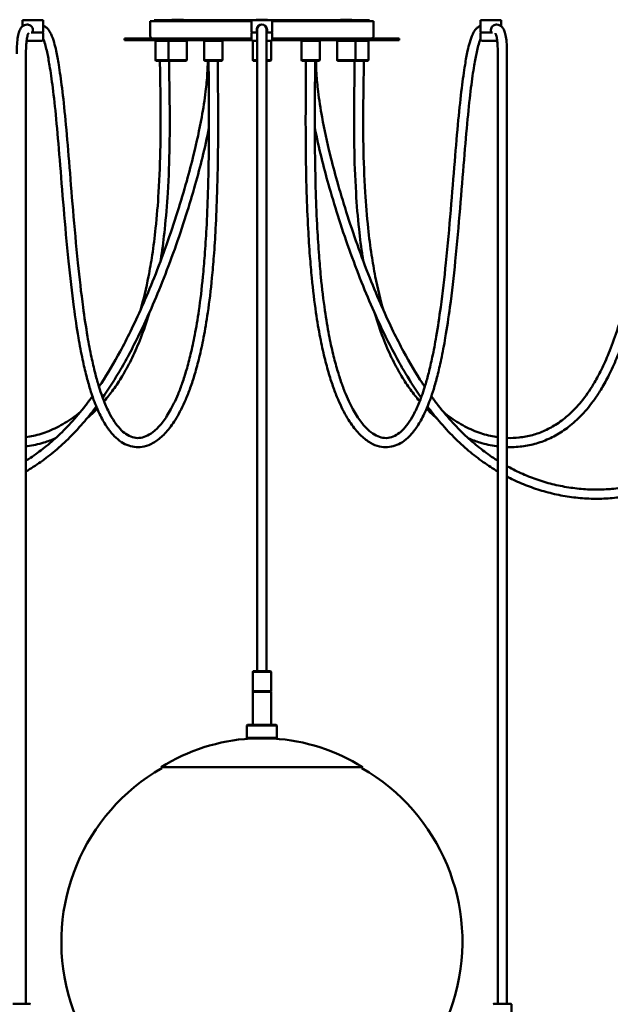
# Model space of a CAD drawing. Header units: millimetres. Extents: x 310 to 3974, y 1182 to 5139.
# Tile 14 of 22: x 810 to 1326, y 3896 to 4754. Entities that reach past the tile are written whole.
import ezdxf

# ---------------------------------------------------------------- set-up
doc = ezdxf.new("R2010")
doc.units = ezdxf.units.MM
doc.header["$LTSCALE"] = 20
doc.layers.add('Widoczne (ISO)', color=7, linetype='Continuous', lineweight=50)

msp = doc.modelspace()

# ---------------------------------------------------------------- linework, layer by layer
at = {"layer": 'Widoczne (ISO)'}
for p, q in [((813.02, 4754.07), (812.82, 4753.87)), ((830.82, 4753.87), (812.82, 4753.87)), ((812.82, 4753.87), (812.82, 4748.61)), ((813.02, 4754.07), (830.62, 4754.07)), ((817.32, 4750.07), (816.82, 4750.07)), ((830.62, 4754.07), (830.82, 4753.87)), ((830.82, 4753.87), (830.82, 4743.57)), ((1012.82, 4753.07), (924.32, 4753.07)), ((924.32, 4740.07), (924.32, 4753.07)), ((927.82, 4754.07), (1013.02, 4754.07)), ((927.82, 4753.07), (927.82, 4754.07)), ((953.23, 4754.37), (943.19, 4754.37)), ((943.71, 4754.07), (943.19, 4754.37)), ((952.71, 4754.07), (953.23, 4754.37)), ((1013.02, 4754.07), (1012.82, 4753.87)), ((1030.82, 4753.87), (1012.82, 4753.87)), ((1012.82, 4753.87), (1012.82, 4743.57)), ((1013.02, 4754.07), (1030.62, 4754.07)), ((1026.84, 4754.37), (1016.8, 4754.37)), ((1017.32, 4754.07), (1016.8, 4754.37)), ((1026.32, 4754.07), (1026.84, 4754.37)), ((1030.62, 4754.07), (1115.82, 4754.07)), ((1030.62, 4754.07), (1030.82, 4753.87)), ((1030.82, 4753.87), (1030.82, 4743.57)), ((1119.32, 4753.07), (1030.82, 4753.07)), ((1100.45, 4754.37), (1090.41, 4754.37)), ((1090.93, 4754.07), (1090.41, 4754.37)), ((1099.93, 4754.07), (1100.45, 4754.37)), ((1115.82, 4753.07), (1115.82, 4754.07)), ((1119.32, 4740.07), (1119.32, 4753.07)), ((1213.02, 4754.07), (1212.82, 4753.87)), ((1230.82, 4753.87), (1212.82, 4753.87)), ((1212.82, 4753.87), (1212.82, 4743.57)), ((1213.02, 4754.07), (1230.62, 4754.07)), ((1226.32, 4750.07), (1226.82, 4750.07)), ((1230.62, 4754.07), (1230.82, 4753.87)), ((1230.82, 4753.87), (1230.82, 4748.61)), ((820.34, 4743.07), (822.11, 4743.07)), ((821.82, 4745.57), (821.82, 4743.57)), ((830.32, 4743.07), (822.11, 4743.07)), ((830.82, 4737.07), (830.82, 4742.07)), ((1012.82, 4737.07), (1012.82, 4742.07)), ((1017.32, 4743.07), (1013.32, 4743.07)), ((1017.32, 4743.57), (1017.32, 4745.57)), ((1017.32, 4743.07), (1017.32, 4743.57)), ((1017.32, 4743.07), (1017.82, 4743.07)), ((1017.82, 4746.14), (1017.82, 4724.34)), ((1025.82, 4746.14), (1025.82, 4724.34)), ((1025.82, 4743.07), (1026.32, 4743.07)), ((1026.32, 4745.57), (1026.32, 4743.57)), ((1026.32, 4743.57), (1026.32, 4743.07)), ((1030.32, 4743.07), (1026.32, 4743.07)), ((1030.82, 4737.07), (1030.82, 4742.07)), ((1212.82, 4737.07), (1212.82, 4742.07)), ((1221.53, 4743.07), (1213.32, 4743.07)), ((1221.53, 4743.07), (1223.31, 4743.07)), ((1221.82, 4743.57), (1221.82, 4745.57)), ((829.82, 4736.07), (816.36, 4736.07)), ((1012.82, 4738.07), (901.82, 4738.07)), ((901.82, 4736.57), (901.82, 4738.07)), ((901.82, 4736.57), (1012.96, 4736.57)), ((929.32, 4736.57), (928.82, 4736.07)), ((940.21, 4736.07), (928.82, 4736.07)), ((928.82, 4719.07), (928.82, 4736.07)), ((940.71, 4736.57), (940.21, 4736.07)), ((956.21, 4736.07), (940.21, 4736.07)), ((940.21, 4719.07), (940.21, 4736.07)), ((955.71, 4736.57), (956.21, 4736.07)), ((956.21, 4719.07), (956.21, 4736.07)), ((971.82, 4736.57), (971.32, 4736.07)), ((987.32, 4736.07), (971.32, 4736.07)), ((971.32, 4719.07), (971.32, 4736.07)), ((986.82, 4736.57), (987.32, 4736.07)), ((987.32, 4719.07), (987.32, 4736.07)), ((1013.82, 4719.07), (1013.82, 4736.07)), ((1017.82, 4736.07), (1013.82, 4736.07)), ((1029.82, 4736.07), (1025.82, 4736.07)), ((1029.82, 4719.07), (1029.82, 4736.07)), ((1030.69, 4736.57), (1141.82, 4736.57)), ((1141.82, 4738.07), (1030.82, 4738.07)), ((1056.82, 4736.57), (1056.32, 4736.07)), ((1072.32, 4736.07), (1056.32, 4736.07)), ((1056.32, 4719.07), (1056.32, 4736.07)), ((1071.82, 4736.57), (1072.32, 4736.07)), ((1072.32, 4728.92), (1072.32, 4736.07)), ((1087.93, 4736.57), (1087.43, 4736.07)), ((1103.43, 4736.07), (1087.43, 4736.07)), ((1087.43, 4719.07), (1087.43, 4736.07)), ((1102.93, 4736.57), (1103.43, 4736.07)), ((1114.82, 4736.07), (1103.43, 4736.07)), ((1103.43, 4719.07), (1103.43, 4736.07)), ((1114.32, 4736.57), (1114.82, 4736.07)), ((1114.82, 4719.07), (1114.82, 4736.07)), ((1141.82, 4736.57), (1141.82, 4738.07)), ((1227.29, 4736.07), (1213.82, 4736.07)), ((815.82, 4724.5), (815.82, 3896.07)), ((1017.82, 4724.34), (1017.82, 4186.07)), ((1025.82, 4724.34), (1025.82, 4186.07)), ((1072.32, 4719.07), (1072.32, 4726.22)), ((1227.82, 4724.5), (1227.82, 3896.07)), ((1235.82, 4724.5), (1235.82, 3896.07)), ((928.82, 4719.07), (940.21, 4719.07)), ((929.32, 4718.57), (928.82, 4719.07)), ((940.71, 4718.57), (929.32, 4718.57)), ((940.21, 4719.07), (956.21, 4719.07)), ((940.71, 4718.57), (940.21, 4719.07)), ((955.71, 4718.57), (940.71, 4718.57)), ((955.71, 4718.57), (956.21, 4719.07)), ((971.32, 4719.07), (987.32, 4719.07)), ((971.82, 4718.57), (971.32, 4719.07)), ((986.82, 4718.57), (971.82, 4718.57)), ((986.82, 4718.57), (987.32, 4719.07)), ((1013.82, 4719.07), (1017.82, 4719.07)), ((1014.32, 4718.57), (1013.82, 4719.07)), ((1017.82, 4718.57), (1014.32, 4718.57)), ((1025.82, 4719.07), (1029.82, 4719.07)), ((1029.32, 4718.57), (1025.82, 4718.57)), ((1029.32, 4718.57), (1029.82, 4719.07)), ((1056.32, 4719.07), (1072.32, 4719.07)), ((1056.82, 4718.57), (1056.32, 4719.07)), ((1071.82, 4718.57), (1056.82, 4718.57)), ((1071.82, 4718.57), (1072.32, 4719.07)), ((1087.43, 4719.07), (1103.43, 4719.07)), ((1087.93, 4718.57), (1087.43, 4719.07)), ((1102.93, 4718.57), (1087.93, 4718.57)), ((1102.93, 4718.57), (1103.43, 4719.07)), ((1114.32, 4718.57), (1102.93, 4718.57)), ((1103.43, 4719.07), (1114.82, 4719.07)), ((1114.32, 4718.57), (1114.82, 4719.07)), ((1014.32, 4186.07), (1013.82, 4185.57)), ((1029.82, 4185.57), (1013.82, 4185.57)), ((1013.82, 4185.57), (1013.82, 4168.57)), ((1014.32, 4186.07), (1029.32, 4186.07)), ((1029.32, 4186.07), (1029.82, 4185.57)), ((1029.82, 4185.57), (1029.82, 4168.57)), ((1013.82, 4168.57), (1029.82, 4168.57)), ((1014.32, 4168.07), (1013.82, 4168.57)), ((1029.82, 4168.07), (1013.82, 4168.07)), ((1013.82, 4139.36), (1013.82, 4168.07)), ((1029.32, 4168.07), (1029.82, 4168.57)), ((1029.82, 4139.36), (1029.82, 4168.07)), ((1009.32, 4139.36), (1008.82, 4138.86)), ((1034.82, 4138.86), (1008.82, 4138.86)), ((1008.82, 4138.86), (1008.82, 4127.86)), ((1009.32, 4139.36), (1034.32, 4139.36)), ((1034.32, 4139.36), (1034.82, 4138.86)), ((1034.82, 4138.86), (1034.82, 4127.86)), ((1008.82, 4127.86), (1034.82, 4127.86)), ((1009.32, 4127.36), (1008.82, 4127.86)), ((1034.32, 4127.36), (1009.32, 4127.36)), ((1034.32, 4127.36), (1034.82, 4127.86)), ((1109.82, 4102.41), (933.82, 4102.41)), ((934.49, 4101.65), (933.82, 4102.41)), ((1109.15, 4101.65), (1109.82, 4102.41)), ((804.32, 3896.07), (819.32, 3896.07)), ((819.32, 3896.07), (819.82, 3895.57)), ((1224.32, 3896.07), (1223.82, 3895.57)), ((1224.32, 3896.07), (1239.32, 3896.07)), ((1239.32, 3896.07), (1239.82, 3895.57)), ((1239.82, 3895.57), (1239.82, 3878.57))]:
    msp.add_line(p, q, dxfattribs=at)
for centre, radius, start, end in [((1021.82, 4746.14), 4, 0, 180), ((829.82, 4742.07), 1, 0, 90), ((830.32, 4743.57), 0.5, 270, 0), ((1013.32, 4743.57), 0.5, 180, 270), ((1013.82, 4742.07), 1, 90, 180), ((1029.82, 4742.07), 1, 0, 90), ((1030.32, 4743.57), 0.5, 270, 0), ((1213.32, 4743.57), 0.5, 180, 270), ((1213.82, 4742.07), 1, 90, 180), ((829.82, 4737.07), 1, 270, 0), ((926.32, 4740.07), 2, 180, 270), ((1013.82, 4737.07), 1, 180, 270), ((1029.82, 4737.07), 1, 270, 0), ((1117.32, 4740.07), 2, 270, 0), ((1213.82, 4737.07), 1, 180, 270), ((1021.82, 3961.66), 166, 93.45364, 122.0136), ((1021.82, 3961.66), 166, 57.9864, 86.54636), ((1021.71, 3949.94), 175, 119.8946, 270), ((1021.93, 3949.94), 175, 270, 60.1054)]:
    msp.add_arc(centre, radius, start, end, dxfattribs=at)
msp.add_ellipse((1072.27, 4727.57), major_axis=(0, -1.5), ratio=0.112071, start_param=0.304484, end_param=2.837108, dxfattribs=at)
for points, knots in [([(816.82, 4750.07), (816.04, 4750.07), (815.24, 4749.91), (813.8, 4749.33), (813.17, 4748.92), (811.99, 4747.89), (811.48, 4747.24), (810.43, 4745.53), (809.98, 4744.43), (809.14, 4741.68), (808.8, 4739.96), (808.27, 4736.03), (808.08, 4733.82), (807.87, 4729.25), (807.82, 4726.97), (807.82, 4724.5)], [1, 1, 1, 1, 1.08556, 1.08556, 1.168634, 1.168634, 1.272908, 1.272908, 1.431753, 1.431753, 1.631753, 1.631753, 1.831753, 1.831753, 2, 2, 2, 2]), ([(817.32, 4750.07), (817.82, 4750.07), (818.38, 4749.95), (819.44, 4749.49), (819.95, 4749.14), (820.78, 4748.35), (821.16, 4747.85), (821.68, 4746.75), (821.82, 4746.14), (821.82, 4745.57)], [0.691903, 0.691903, 0.691903, 0.691903, 0.8646427, 0.8646427, 1.0373823, 1.0373823, 1.2105941, 1.2105941, 1.383806, 1.383806, 1.383806, 1.383806]), ([(975.32, 4718.57), (975.32, 4710.13), (975.48, 4697.14), (975.61, 4670.38), (975.62, 4657.61), (975.39, 4631.03), (975.15, 4617.21), (974.4, 4592.94), (973.97, 4582.46), (973, 4564.24), (972.49, 4556.4), (971.44, 4542.42), (970.9, 4536.22), (969.29, 4519.75), (968.11, 4509.86), (965.68, 4493.14), (964.5, 4486.09), (962.09, 4473.55), (960.89, 4467.97), (958.45, 4457.84), (957.23, 4453.25), (954.77, 4444.87), (953.55, 4441.05), (951.11, 4434.07), (949.89, 4430.88), (947.47, 4425.04), (946.28, 4422.36), (943.9, 4417.47), (942.72, 4415.23), (939.26, 4409.12), (936.94, 4405.66), (932.43, 4399.98), (930.25, 4397.7), (926.03, 4394.07), (923.99, 4392.69), (920, 4390.67), (918.05, 4390.03), (914.12, 4389.38), (912.15, 4389.43), (908.25, 4390.25), (906.32, 4391.02), (902.66, 4393.21), (900.94, 4394.54), (897.59, 4397.8), (895.95, 4399.71), (892.66, 4404.22), (891.02, 4406.85), (887.69, 4413.02), (886, 4416.64), (882.53, 4425.19), (880.77, 4430.25), (878.1, 4439.12), (877.11, 4442.68), (875.07, 4450.73), (874.02, 4455.27), (871.8, 4465.79), (870.65, 4471.86), (868.16, 4486.33), (866.88, 4494.87), (864, 4516.18), (862.51, 4529.18), (859.58, 4557.66), (858.2, 4573.16), (854.41, 4618.04), (852.35, 4645.28), (849.33, 4677.28), (848.33, 4686.57), (846.38, 4702.4), (845.41, 4709.04), (843.71, 4719.42), (842.98, 4723.49), (841.62, 4729.82), (841.04, 4732.25), (839.63, 4737.16), (838.79, 4739.59), (837.09, 4743.07), (836.39, 4744.27), (834.93, 4746.2), (834.22, 4746.97), (832.64, 4748.28), (831.78, 4748.83), (830.82, 4749.24)], [0, 0, 0, 0, 0.200282, 0.200282, 0.350282, 0.350282, 0.500282, 0.500282, 0.615087, 0.615087, 0.704658, 0.704658, 0.779383, 0.779383, 0.909037, 0.909037, 1.013729, 1.013729, 1.106776, 1.106776, 1.192702, 1.192702, 1.272867, 1.272867, 1.348311, 1.348311, 1.41985, 1.41985, 1.488139, 1.488139, 1.6193, 1.6193, 1.742319, 1.742319, 1.861418, 1.861418, 1.983069, 1.983069, 2.115247, 2.115247, 2.245624, 2.245624, 2.360171, 2.360171, 2.471371, 2.471371, 2.58805, 2.58805, 2.717249, 2.717249, 2.86795, 2.86795, 2.962038, 2.962038, 3.072599, 3.072599, 3.209166, 3.209166, 3.387654, 3.387654, 3.642911, 3.642911, 3.942911, 3.942911, 4.542911, 4.542911, 4.842911, 4.842911, 5.132183, 5.132183, 5.349137, 5.349137, 5.498329, 5.498329, 5.670731, 5.670731, 5.770429, 5.770429, 5.844299, 5.844299, 5.91258, 5.91258, 5.91258, 5.91258]), ([(1017.32, 4745.57), (1017.32, 4746.14), (1017.44, 4746.75), (1017.9, 4747.85), (1018.25, 4748.35), (1018.95, 4749.06), (1019.33, 4749.34), (1019.75, 4749.56)], [-1.383806, -1.383806, -1.383806, -1.383806, -1.2105941, -1.2105941, -1.0373823, -1.0373823, -0.9006573, -0.9006573, -0.9006573, -0.9006573]), ([(1023.9, 4749.56), (1024.31, 4749.34), (1024.69, 4749.06), (1025.4, 4748.35), (1025.74, 4747.85), (1026.2, 4746.75), (1026.32, 4746.14), (1026.32, 4745.57)], [-0.4831487, -0.4831487, -0.4831487, -0.4831487, -0.3464237, -0.3464237, -0.1732118, -0.1732118, 0, 0, 0, 0]), ([(1068.32, 4718.57), (1068.32, 4710.13), (1068.16, 4697.14), (1068.03, 4670.38), (1068.02, 4657.61), (1068.26, 4631.03), (1068.5, 4617.21), (1069.24, 4592.94), (1069.67, 4582.46), (1070.65, 4564.24), (1071.15, 4556.4), (1072.21, 4542.42), (1072.74, 4536.22), (1074.35, 4519.75), (1075.54, 4509.86), (1077.96, 4493.14), (1079.14, 4486.09), (1081.55, 4473.55), (1082.75, 4467.97), (1085.19, 4457.84), (1086.41, 4453.25), (1088.87, 4444.87), (1090.09, 4441.05), (1092.54, 4434.07), (1093.75, 4430.88), (1096.17, 4425.04), (1097.37, 4422.36), (1099.74, 4417.47), (1100.92, 4415.23), (1104.39, 4409.12), (1106.71, 4405.66), (1111.21, 4399.98), (1113.39, 4397.7), (1117.61, 4394.07), (1119.65, 4392.69), (1123.65, 4390.67), (1125.59, 4390.03), (1129.52, 4389.38), (1131.49, 4389.43), (1135.39, 4390.25), (1137.33, 4391.02), (1140.98, 4393.21), (1142.7, 4394.54), (1146.06, 4397.8), (1147.7, 4399.71), (1150.98, 4404.22), (1152.62, 4406.85), (1155.96, 4413.02), (1157.64, 4416.64), (1161.11, 4425.19), (1162.87, 4430.25), (1165.55, 4439.12), (1166.53, 4442.68), (1168.58, 4450.73), (1169.62, 4455.27), (1171.85, 4465.79), (1173, 4471.86), (1175.48, 4486.33), (1176.77, 4494.87), (1179.65, 4516.18), (1181.14, 4529.18), (1184.07, 4557.66), (1185.45, 4573.16), (1189.23, 4618.04), (1191.29, 4645.28), (1194.32, 4677.28), (1195.31, 4686.57), (1197.27, 4702.4), (1198.23, 4709.04), (1199.93, 4719.42), (1200.67, 4723.49), (1202.02, 4729.82), (1202.6, 4732.25), (1204.01, 4737.16), (1204.86, 4739.59), (1206.55, 4743.07), (1207.25, 4744.27), (1208.72, 4746.2), (1209.42, 4746.97), (1211, 4748.28), (1211.87, 4748.83), (1212.82, 4749.24)], [0, 0, 0, 0, 0.200282, 0.200282, 0.350282, 0.350282, 0.500282, 0.500282, 0.615087, 0.615087, 0.704658, 0.704658, 0.779383, 0.779383, 0.909037, 0.909037, 1.013729, 1.013729, 1.106776, 1.106776, 1.192702, 1.192702, 1.272867, 1.272867, 1.348311, 1.348311, 1.41985, 1.41985, 1.488139, 1.488139, 1.6193, 1.6193, 1.742319, 1.742319, 1.861418, 1.861418, 1.983069, 1.983069, 2.115247, 2.115247, 2.245624, 2.245624, 2.360171, 2.360171, 2.471371, 2.471371, 2.58805, 2.58805, 2.717249, 2.717249, 2.86795, 2.86795, 2.962038, 2.962038, 3.072599, 3.072599, 3.209166, 3.209166, 3.387654, 3.387654, 3.642911, 3.642911, 3.942911, 3.942911, 4.542911, 4.542911, 4.842911, 4.842911, 5.132183, 5.132183, 5.349137, 5.349137, 5.498329, 5.498329, 5.670731, 5.670731, 5.770429, 5.770429, 5.844299, 5.844299, 5.91258, 5.91258, 5.91258, 5.91258]), ([(1221.82, 4745.57), (1221.82, 4746.14), (1221.96, 4746.75), (1222.48, 4747.85), (1222.86, 4748.35), (1223.69, 4749.14), (1224.2, 4749.49), (1225.27, 4749.95), (1225.82, 4750.07), (1226.32, 4750.07)], [0, 0, 0, 0, 0.1732118, 0.1732118, 0.3464237, 0.3464237, 0.5191633, 0.5191633, 0.691903, 0.691903, 0.691903, 0.691903]), ([(1226.82, 4750.07), (1227.6, 4750.07), (1228.41, 4749.91), (1229.85, 4749.33), (1230.47, 4748.92), (1231.66, 4747.89), (1232.16, 4747.24), (1233.22, 4745.53), (1233.66, 4744.43), (1234.5, 4741.68), (1234.84, 4739.96), (1235.37, 4736.03), (1235.56, 4733.82), (1235.77, 4729.25), (1235.82, 4726.97), (1235.82, 4724.5)], [1, 1, 1, 1, 1.08556, 1.08556, 1.168634, 1.168634, 1.272908, 1.272908, 1.431753, 1.431753, 1.631753, 1.631753, 1.831753, 1.831753, 2, 2, 2, 2]), ([(1235.82, 4364.96), (1236.61, 4364.52), (1237.4, 4364.1), (1242.49, 4361.38), (1246.85, 4359.3), (1255.73, 4355.52), (1260.26, 4353.83), (1269.48, 4350.85), (1274.18, 4349.56), (1283.71, 4347.4), (1288.54, 4346.54), (1298.25, 4345.25), (1303.13, 4344.83), (1312.82, 4344.45), (1317.62, 4344.49), (1326.98, 4345), (1331.54, 4345.47), (1340.32, 4346.79), (1344.54, 4347.63), (1352.6, 4349.63), (1356.44, 4350.77), (1363.75, 4353.33), (1367.22, 4354.72), (1373.81, 4357.73), (1376.94, 4359.33), (1382.89, 4362.73), (1385.73, 4364.51), (1391.14, 4368.26), (1393.72, 4370.22), (1398.68, 4374.31), (1401.06, 4376.45), (1405.67, 4380.94), (1407.89, 4383.28), (1412.22, 4388.23), (1414.33, 4390.84), (1418.48, 4396.38), (1420.52, 4399.32), (1424.59, 4405.68), (1426.61, 4409.11), (1430.75, 4416.68), (1432.83, 4420.85), (1437.23, 4430.37), (1439.5, 4435.78), (1444.47, 4448.6), (1447.09, 4456.13), (1453.24, 4475.28), (1456.59, 4487.13), (1464.17, 4515.72), (1468.23, 4532.61), (1479.86, 4582.24), (1486.82, 4613.6), (1498.2, 4665.29), (1502.6, 4685.62), (1507.18, 4708.01), (1508.31, 4713.74), (1510.26, 4722.98), (1511.1, 4726.68), (1512.68, 4732.2), (1513.32, 4734.18), (1514.91, 4738.13), (1515.87, 4740.08), (1517.78, 4742.93), (1518.56, 4743.92), (1520.87, 4746.28), (1522.55, 4747.52), (1526.21, 4749.2), (1528.1, 4749.71), (1530.89, 4750.02), (1531.65, 4750.06), (1532.44, 4750.07)], [1.575976, 1.575976, 1.575976, 1.575976, 1.590769, 1.590769, 1.671406, 1.671406, 1.753536, 1.753536, 1.837626, 1.837626, 1.923708, 1.923708, 2.011209, 2.011209, 2.098812, 2.098812, 2.184725, 2.184725, 2.267646, 2.267646, 2.346981, 2.346981, 2.422731, 2.422731, 2.495315, 2.495315, 2.565405, 2.565405, 2.633842, 2.633842, 2.701603, 2.701603, 2.76983, 2.76983, 2.839927, 2.839927, 2.91377, 2.91377, 2.994164, 2.994164, 3.086005, 3.086005, 3.197728, 3.197728, 3.343937, 3.343937, 3.561184, 3.561184, 3.861184, 3.861184, 4.461184, 4.461184, 5.061184, 5.061184, 5.295888, 5.295888, 5.471916, 5.471916, 5.577806, 5.577806, 5.694376, 5.694376, 5.762383, 5.762383, 5.869882, 5.869882, 5.96326, 5.96326, 5.997188, 5.997188, 5.997188, 5.997188]), ([(1235.82, 4389.54), (1239.43, 4389.42), (1242.99, 4389.55), (1250.42, 4390.35), (1254.27, 4391.08), (1261.78, 4393.13), (1265.45, 4394.46), (1272.65, 4397.73), (1276.2, 4399.69), (1283.24, 4404.32), (1286.73, 4407.03), (1293.76, 4413.38), (1297.27, 4417.09), (1304.46, 4425.85), (1308.07, 4431.02), (1313.54, 4440.09), (1315.55, 4443.73), (1319.72, 4451.96), (1321.85, 4456.61), (1326.37, 4467.41), (1328.7, 4473.65), (1333.75, 4488.56), (1336.36, 4497.39), (1342.23, 4519.53), (1345.27, 4533.1), (1351.1, 4562.09), (1353.81, 4577.53), (1358.76, 4607.23), (1361.01, 4621.44), (1365.31, 4647.49), (1367.35, 4659.32), (1371.38, 4680.23), (1373.37, 4689.31), (1377.27, 4704.64), (1379.16, 4711.04), (1382.52, 4721.11), (1383.99, 4725.07), (1386.6, 4731.03), (1387.65, 4733.2), (1390.21, 4737.7), (1391.77, 4739.98), (1394.68, 4743.22), (1395.85, 4744.32), (1399.16, 4746.86), (1401.5, 4748.13), (1406.49, 4749.68), (1409.03, 4750.07), (1411.82, 4750.07)], [2.016812, 2.016812, 2.016812, 2.016812, 2.116914, 2.116914, 2.22905, 2.22905, 2.341077, 2.341077, 2.456022, 2.456022, 2.57787, 2.57787, 2.712219, 2.712219, 2.867887, 2.867887, 2.96466, 2.96466, 3.078353, 3.078353, 3.218955, 3.218955, 3.403313, 3.403313, 3.669298, 3.669298, 3.969298, 3.969298, 4.269298, 4.269298, 4.569298, 4.569298, 4.869298, 4.869298, 5.151973, 5.151973, 5.36398, 5.36398, 5.494857, 5.494857, 5.650379, 5.650379, 5.739242, 5.739242, 5.879248, 5.879248, 6, 6, 6, 6]), ([(817.96, 4742.49), (817.96, 4742.49), (817.95, 4742.48), (817.92, 4742.44), (817.88, 4742.38), (817.77, 4742.18), (817.69, 4742.04), (817.51, 4741.61), (817.39, 4741.31), (817.11, 4740.4), (816.94, 4739.72), (816.54, 4737.64), (816.32, 4736.03), (816, 4732.15), (815.89, 4729.84), (815.83, 4726.35), (815.82, 4725.45), (815.82, 4724.5)], [1.2090364, 1.2090364, 1.2090364, 1.2090364, 1.2333968, 1.2333968, 1.2882625, 1.2882625, 1.3488875, 1.3488875, 1.4276736, 1.4276736, 1.5433401, 1.5433401, 1.7329425, 1.7329425, 1.9329425, 1.9329425, 2, 2, 2, 2]), ([(821.82, 4743.57), (821.82, 4743.51), (821.83, 4743.44), (821.85, 4743.33), (821.88, 4743.27), (821.93, 4743.18), (821.96, 4743.13), (822.03, 4743.08), (822.08, 4743.07), (822.11, 4743.07)], [0.32333484, 0.32333484, 0.32333484, 0.32333484, 0.34096573, 0.34096573, 0.35996838, 0.35996838, 0.38086775, 0.38086775, 0.40371433, 0.40371433, 0.40371433, 0.40371433]), ([(1221.53, 4743.07), (1221.57, 4743.07), (1221.61, 4743.08), (1221.68, 4743.13), (1221.72, 4743.18), (1221.77, 4743.27), (1221.79, 4743.33), (1221.81, 4743.44), (1221.82, 4743.51), (1221.82, 4743.57)], [0.24295535, 0.24295535, 0.24295535, 0.24295535, 0.26580193, 0.26580193, 0.28670129, 0.28670129, 0.30570394, 0.30570394, 0.32333484, 0.32333484, 0.32333484, 0.32333484]), ([(1225.69, 4742.49), (1225.69, 4742.49), (1225.69, 4742.48), (1225.72, 4742.44), (1225.76, 4742.38), (1225.88, 4742.18), (1225.95, 4742.04), (1226.14, 4741.61), (1226.25, 4741.31), (1226.53, 4740.4), (1226.7, 4739.72), (1227.11, 4737.64), (1227.32, 4736.03), (1227.65, 4732.15), (1227.76, 4729.84), (1227.81, 4726.35), (1227.82, 4725.45), (1227.82, 4724.5)], [1.2090364, 1.2090364, 1.2090364, 1.2090364, 1.2333968, 1.2333968, 1.2882625, 1.2882625, 1.3488875, 1.3488875, 1.4276736, 1.4276736, 1.5433401, 1.5433401, 1.7329425, 1.7329425, 1.9329425, 1.9329425, 2, 2, 2, 2]), ([(1235.82, 4355.88), (1237.74, 4354.88), (1239.66, 4353.92), (1246.18, 4350.82), (1250.81, 4348.87), (1260.23, 4345.37), (1265.03, 4343.83), (1274.78, 4341.16), (1279.74, 4340.04), (1289.75, 4338.25), (1294.81, 4337.58), (1304.91, 4336.7), (1309.96, 4336.5), (1319.9, 4336.56), (1324.79, 4336.81), (1334.28, 4337.75), (1338.88, 4338.42), (1347.7, 4340.13), (1351.94, 4341.16), (1360.02, 4343.51), (1363.87, 4344.83), (1371.21, 4347.72), (1374.7, 4349.28), (1381.35, 4352.62), (1384.52, 4354.39), (1390.57, 4358.12), (1393.47, 4360.08), (1399.01, 4364.2), (1401.67, 4366.35), (1406.8, 4370.85), (1409.27, 4373.21), (1414.06, 4378.17), (1416.38, 4380.77), (1420.93, 4386.27), (1423.14, 4389.18), (1427.52, 4395.39), (1429.68, 4398.7), (1434.01, 4405.9), (1436.16, 4409.81), (1440.62, 4418.54), (1442.88, 4423.4), (1447.69, 4434.61), (1450.18, 4441.04), (1455.74, 4456.64), (1458.7, 4465.94), (1466.05, 4490.97), (1470.16, 4506.98), (1482.28, 4556.52), (1489.67, 4589.71), (1502.23, 4646.21), (1507.28, 4669.39), (1512.86, 4695.82), (1514.35, 4703.14), (1516.69, 4714.69), (1517.61, 4719.23), (1519.3, 4726.31), (1520.05, 4729.07), (1521.6, 4733.45), (1522.36, 4735.17), (1524.06, 4738.05), (1524.98, 4739.17), (1526.77, 4740.63), (1527.6, 4741.1), (1529.64, 4741.82), (1530.88, 4742.05), (1532.44, 4742.07)], [1.599093, 1.599093, 1.599093, 1.599093, 1.633249, 1.633249, 1.713995, 1.713995, 1.796338, 1.796338, 1.880577, 1.880577, 1.966504, 1.966504, 2.053229, 2.053229, 2.13913, 2.13913, 2.222597, 2.222597, 2.302712, 2.302712, 2.379243, 2.379243, 2.452466, 2.452466, 2.522984, 2.522984, 2.591593, 2.591593, 2.659215, 2.659215, 2.726902, 2.726902, 2.79589, 2.79589, 2.867748, 2.867748, 2.944678, 2.944678, 3.030215, 3.030215, 3.13089, 3.13089, 3.257044, 3.257044, 3.430323, 3.430323, 3.715195, 3.715195, 4.315195, 4.315195, 4.915195, 4.915195, 5.186396, 5.186396, 5.389797, 5.389797, 5.542348, 5.542348, 5.668431, 5.668431, 5.798291, 5.798291, 5.895872, 5.895872, 5.995847, 5.995847, 5.995847, 5.995847]), ([(1235.82, 4381.54), (1237.41, 4381.49), (1238.99, 4381.48), (1245.02, 4381.63), (1249.42, 4382.1), (1257.98, 4383.71), (1262.14, 4384.85), (1270.29, 4387.78), (1274.26, 4389.58), (1282.11, 4393.89), (1285.96, 4396.43), (1293.63, 4402.34), (1297.42, 4405.78), (1305.06, 4413.78), (1308.86, 4418.43), (1314.53, 4426.45), (1316.56, 4429.58), (1320.72, 4436.52), (1322.82, 4440.36), (1327.18, 4449.02), (1329.39, 4453.89), (1334.07, 4465.15), (1336.48, 4471.63), (1341.67, 4487.08), (1344.34, 4496.19), (1350.34, 4519.03), (1353.43, 4532.97), (1359.3, 4562.43), (1361.99, 4577.93), (1366.93, 4607.61), (1369.17, 4621.76), (1373.43, 4647.55), (1375.46, 4659.21), (1379.44, 4679.68), (1381.4, 4688.5), (1385.18, 4703.22), (1387, 4709.32), (1390.21, 4718.84), (1391.6, 4722.54), (1393.95, 4727.86), (1394.87, 4729.73), (1397.01, 4733.46), (1398.25, 4735.24), (1401.14, 4738.42), (1402.8, 4739.73), (1406.14, 4741.27), (1407.67, 4741.73), (1410.23, 4742.02), (1411, 4742.07), (1411.82, 4742.07)], [2.019144, 2.019144, 2.019144, 2.019144, 2.059091, 2.059091, 2.172198, 2.172198, 2.283951, 2.283951, 2.396983, 2.396983, 2.514745, 2.514745, 2.641893, 2.641893, 2.785304, 2.785304, 2.87099, 2.87099, 2.968232, 2.968232, 3.082652, 3.082652, 3.22441, 3.22441, 3.410739, 3.410739, 3.680793, 3.680793, 3.980793, 3.980793, 4.280793, 4.280793, 4.580793, 4.580793, 4.880793, 4.880793, 5.160595, 5.160595, 5.370446, 5.370446, 5.498008, 5.498008, 5.65163, 5.65163, 5.828661, 5.828661, 5.951631, 5.951631, 6, 6, 6, 6]), ([(816.36, 4736.07), (816.29, 4735.46), (816.22, 4734.82), (816, 4732.15), (815.89, 4729.84), (815.83, 4726.35), (815.82, 4725.45), (815.82, 4724.5)], [1.6649975, 1.6649975, 1.6649975, 1.6649975, 1.7329425, 1.7329425, 1.9329425, 1.9329425, 2, 2, 2, 2]), ([(983.32, 4718.57), (983.32, 4710.32), (983.48, 4697.46), (983.61, 4670.86), (983.62, 4658.09), (983.4, 4631.44), (983.16, 4617.56), (982.41, 4593.07), (981.98, 4582.42), (980.99, 4563.89), (980.48, 4555.92), (979.4, 4541.68), (978.86, 4535.36), (977.21, 4518.53), (975.99, 4508.41), (973.48, 4491.25), (972.25, 4483.98), (969.74, 4471.02), (968.48, 4465.23), (965.9, 4454.69), (964.6, 4449.89), (961.98, 4441.1), (960.66, 4437.07), (958, 4429.67), (956.67, 4426.28), (954, 4420.01), (952.66, 4417.13), (949.98, 4411.82), (948.64, 4409.38), (945.95, 4404.88), (944.61, 4402.82), (940.58, 4397.17), (937.85, 4393.99), (932.39, 4388.83), (929.68, 4386.8), (924.37, 4383.81), (921.78, 4382.78), (916.8, 4381.61), (914.42, 4381.4), (909.84, 4381.67), (907.63, 4382.12), (903.31, 4383.61), (901.2, 4384.67), (897, 4387.43), (894.92, 4389.16), (890.79, 4393.37), (888.75, 4395.89), (884.7, 4401.79), (882.71, 4405.23), (878.73, 4413.24), (876.76, 4417.89), (873.85, 4425.9), (872.81, 4429), (870.7, 4435.87), (869.64, 4439.67), (867.44, 4448.22), (866.32, 4453.01), (863.97, 4464.08), (862.77, 4470.45), (860.18, 4485.57), (858.85, 4494.48), (855.87, 4516.7), (854.34, 4530.25), (851.39, 4559.31), (850.02, 4574.83), (847.52, 4604.69), (846.39, 4618.98), (844.23, 4645.15), (843.22, 4657.02), (841.21, 4677.96), (840.23, 4687.03), (838.31, 4702.32), (837.37, 4708.69), (835.73, 4718.64), (835.01, 4722.51), (833.82, 4728.02), (833.37, 4729.91), (832.33, 4733.67), (831.73, 4735.48), (831.01, 4737.22), (830.92, 4737.44), (830.82, 4737.65)], [0, 0, 0, 0, 0.198371, 0.198371, 0.348371, 0.348371, 0.498371, 0.498371, 0.614284, 0.614284, 0.704715, 0.704715, 0.780238, 0.780238, 0.911484, 0.911484, 1.017919, 1.017919, 1.112926, 1.112926, 1.201142, 1.201142, 1.283966, 1.283966, 1.362478, 1.362478, 1.437517, 1.437517, 1.509729, 1.509729, 1.579583, 1.579583, 1.715132, 1.715132, 1.842142, 1.842142, 1.957994, 1.957994, 2.062526, 2.062526, 2.161758, 2.161758, 2.263615, 2.263615, 2.373452, 2.373452, 2.493117, 2.493117, 2.623943, 2.623943, 2.770727, 2.770727, 2.857539, 2.857539, 2.955467, 2.955467, 3.069931, 3.069931, 3.210802, 3.210802, 3.394645, 3.394645, 3.658365, 3.658365, 3.958365, 3.958365, 4.258365, 4.258365, 4.558365, 4.558365, 4.858365, 4.858365, 5.143773, 5.143773, 5.35783, 5.35783, 5.481948, 5.481948, 5.626921, 5.626921, 5.648019, 5.648019, 5.648019, 5.648019]), ([(1060.32, 4718.57), (1060.32, 4710.32), (1060.16, 4697.46), (1060.03, 4670.86), (1060.02, 4658.09), (1060.25, 4631.44), (1060.49, 4617.56), (1061.23, 4593.07), (1061.67, 4582.42), (1062.65, 4563.89), (1063.16, 4555.92), (1064.24, 4541.68), (1064.79, 4535.36), (1066.44, 4518.53), (1067.66, 4508.41), (1070.16, 4491.25), (1071.39, 4483.98), (1073.9, 4471.02), (1075.17, 4465.23), (1077.74, 4454.69), (1079.04, 4449.89), (1081.67, 4441.1), (1082.99, 4437.07), (1085.64, 4429.67), (1086.97, 4426.28), (1089.64, 4420.01), (1090.98, 4417.13), (1093.66, 4411.82), (1095, 4409.38), (1097.69, 4404.88), (1099.04, 4402.82), (1103.06, 4397.17), (1105.8, 4393.99), (1111.25, 4388.83), (1113.96, 4386.8), (1119.27, 4383.81), (1121.86, 4382.78), (1126.84, 4381.61), (1129.22, 4381.4), (1133.81, 4381.67), (1136.01, 4382.12), (1140.33, 4383.61), (1142.44, 4384.67), (1146.65, 4387.43), (1148.72, 4389.16), (1152.86, 4393.37), (1154.9, 4395.89), (1158.95, 4401.79), (1160.94, 4405.23), (1164.92, 4413.24), (1166.88, 4417.89), (1169.79, 4425.9), (1170.83, 4429), (1172.94, 4435.87), (1174.01, 4439.67), (1176.21, 4448.22), (1177.32, 4453.01), (1179.67, 4464.08), (1180.87, 4470.45), (1183.46, 4485.57), (1184.79, 4494.48), (1187.77, 4516.7), (1189.31, 4530.25), (1192.26, 4559.31), (1193.62, 4574.83), (1196.13, 4604.69), (1197.26, 4618.98), (1199.41, 4645.15), (1200.43, 4657.02), (1202.43, 4677.96), (1203.41, 4687.03), (1205.34, 4702.32), (1206.27, 4708.69), (1207.92, 4718.64), (1208.63, 4722.51), (1209.82, 4728.02), (1210.28, 4729.91), (1211.32, 4733.67), (1211.91, 4735.48), (1212.64, 4737.22), (1212.73, 4737.44), (1212.82, 4737.65)], [0, 0, 0, 0, 0.198371, 0.198371, 0.348371, 0.348371, 0.498371, 0.498371, 0.614284, 0.614284, 0.704715, 0.704715, 0.780238, 0.780238, 0.911484, 0.911484, 1.017919, 1.017919, 1.112926, 1.112926, 1.201142, 1.201142, 1.283966, 1.283966, 1.362478, 1.362478, 1.437517, 1.437517, 1.509729, 1.509729, 1.579583, 1.579583, 1.715132, 1.715132, 1.842142, 1.842142, 1.957994, 1.957994, 2.062526, 2.062526, 2.161758, 2.161758, 2.263615, 2.263615, 2.373452, 2.373452, 2.493117, 2.493117, 2.623943, 2.623943, 2.770727, 2.770727, 2.857539, 2.857539, 2.955467, 2.955467, 3.069931, 3.069931, 3.210802, 3.210802, 3.394645, 3.394645, 3.658365, 3.658365, 3.958365, 3.958365, 4.258365, 4.258365, 4.558365, 4.558365, 4.858365, 4.858365, 5.143773, 5.143773, 5.35783, 5.35783, 5.481948, 5.481948, 5.626921, 5.626921, 5.648019, 5.648019, 5.648019, 5.648019]), ([(1227.29, 4736.07), (1227.36, 4735.46), (1227.42, 4734.82), (1227.65, 4732.15), (1227.76, 4729.84), (1227.81, 4726.35), (1227.82, 4725.45), (1227.82, 4724.5)], [1.6649975, 1.6649975, 1.6649975, 1.6649975, 1.7329425, 1.7329425, 1.9329425, 1.9329425, 2, 2, 2, 2]), ([(1072.31, 4728.41), (1072.31, 4728.52), (1072.32, 4728.62), (1072.32, 4728.79), (1072.32, 4728.86), (1072.32, 4728.92)], [0.57450667, 0.57450667, 0.57450667, 0.57450667, 0.61244056, 0.61244056, 0.64402237, 0.64402237, 0.64402237, 0.64402237]), ([(1072.32, 4726.22), (1072.32, 4726.28), (1072.32, 4726.35), (1072.32, 4726.51), (1072.31, 4726.61), (1072.31, 4726.73)], [0.33587674, 0.33587674, 0.33587674, 0.33587674, 0.36745854, 0.36745854, 0.40539243, 0.40539243, 0.40539243, 0.40539243]), ([(974.52, 4718.57), (974.52, 4714.98), (974.4, 4711.23), (973.86, 4702.33), (973.36, 4697.1), (971.83, 4684.48), (970.66, 4676.97), (967.33, 4658.68), (964.95, 4647.73), (960.36, 4629), (958.33, 4621.3), (953.67, 4604.67), (951, 4595.73), (945.09, 4577.08), (941.83, 4567.38), (934.98, 4548.13), (931.39, 4538.58), (924.21, 4520.53), (920.63, 4512.01), (913.73, 4496.43), (910.42, 4489.31), (904.11, 4476.44), (901.12, 4470.63), (892.77, 4455.17), (887.32, 4445.94), (881, 4436.29), (880.3, 4435.23), (879.59, 4434.17)], [0, 0, 0, 0, 0.048337, 0.048337, 0.110595, 0.110595, 0.193354, 0.193354, 0.306492, 0.306492, 0.384116, 0.384116, 0.473946, 0.473946, 0.573036, 0.573036, 0.6745, 0.6745, 0.770333, 0.770333, 0.855924, 0.855924, 0.930844, 0.930844, 1.062568, 1.062568, 1.079002, 1.079002, 1.079002, 1.079002]), ([(932.82, 4718.57), (932.82, 4710.12), (933.14, 4697.23), (933.41, 4670.6), (933.43, 4657.87), (932.96, 4631.35), (932.48, 4617.56), (931, 4593.3), (930.14, 4582.8), (928.19, 4564.54), (927.19, 4556.69), (925.07, 4542.71), (924, 4536.5), (920.77, 4520.03), (918.4, 4510.16), (915.72, 4500.93)], [0, 0, 0, 0, 0.1993289, 0.1993289, 0.3493289, 0.3493289, 0.4993289, 0.4993289, 0.6146875, 0.6146875, 0.7046887, 0.7046887, 0.7798129, 0.7798129, 0.9100694, 0.9100694, 0.9100694, 0.9100694]), ([(940.82, 4718.57), (940.82, 4710.33), (941.14, 4697.37), (941.41, 4670.63), (941.43, 4657.83), (940.96, 4631.11), (940.48, 4617.21), (938.98, 4592.71), (938.11, 4582.08), (936.13, 4563.59), (935.12, 4555.62), (933.74, 4546.52), (933.53, 4545.17), (933.31, 4543.84)], [0, 0, 0, 0, 0.1993289, 0.1993289, 0.3493289, 0.3493289, 0.4993289, 0.4993289, 0.6146875, 0.6146875, 0.7046887, 0.7046887, 0.7203842, 0.7203842, 0.7203842, 0.7203842]), ([(1069.12, 4718.57), (1069.12, 4714.98), (1069.25, 4711.23), (1069.79, 4702.33), (1070.28, 4697.1), (1071.81, 4684.48), (1072.98, 4676.97), (1076.32, 4658.68), (1078.7, 4647.73), (1083.29, 4629), (1085.32, 4621.3), (1089.97, 4604.67), (1092.65, 4595.73), (1098.55, 4577.08), (1101.81, 4567.38), (1108.66, 4548.13), (1112.26, 4538.58), (1119.44, 4520.53), (1123.01, 4512.01), (1129.91, 4496.43), (1133.22, 4489.31), (1139.53, 4476.44), (1142.52, 4470.63), (1150.87, 4455.17), (1156.32, 4445.94), (1162.64, 4436.29), (1163.34, 4435.23), (1164.05, 4434.17)], [0, 0, 0, 0, 0.048337, 0.048337, 0.110595, 0.110595, 0.193354, 0.193354, 0.306492, 0.306492, 0.384116, 0.384116, 0.473946, 0.473946, 0.573036, 0.573036, 0.6745, 0.6745, 0.770333, 0.770333, 0.855924, 0.855924, 0.930844, 0.930844, 1.062568, 1.062568, 1.079002, 1.079002, 1.079002, 1.079002]), ([(1102.82, 4718.57), (1102.82, 4710.33), (1102.5, 4697.37), (1102.24, 4670.63), (1102.22, 4657.83), (1102.68, 4631.11), (1103.17, 4617.21), (1104.67, 4592.71), (1105.53, 4582.08), (1107.51, 4563.59), (1108.53, 4555.62), (1109.91, 4546.52), (1110.12, 4545.17), (1110.33, 4543.84)], [0, 0, 0, 0, 0.1993289, 0.1993289, 0.3493289, 0.3493289, 0.4993289, 0.4993289, 0.6146875, 0.6146875, 0.7046887, 0.7046887, 0.7203842, 0.7203842, 0.7203842, 0.7203842]), ([(1110.82, 4718.57), (1110.82, 4710.12), (1110.5, 4697.23), (1110.24, 4670.6), (1110.22, 4657.87), (1110.68, 4631.35), (1111.16, 4617.56), (1112.64, 4593.3), (1113.5, 4582.8), (1115.45, 4564.54), (1116.45, 4556.69), (1118.58, 4542.71), (1119.65, 4536.5), (1122.87, 4520.03), (1125.24, 4510.16), (1127.92, 4500.93)], [0, 0, 0, 0, 0.1993289, 0.1993289, 0.3493289, 0.3493289, 0.4993289, 0.4993289, 0.6146875, 0.6146875, 0.7046887, 0.7046887, 0.7798129, 0.7798129, 0.9100694, 0.9100694, 0.9100694, 0.9100694]), ([(975.59, 4659.8), (973.91, 4651.37), (971.97, 4642.76), (967.93, 4626.32), (965.86, 4618.51), (961.12, 4601.65), (958.41, 4592.6), (952.41, 4573.73), (949.1, 4563.93), (942.16, 4544.47), (938.51, 4534.82), (931.24, 4516.59), (927.61, 4507.98), (920.6, 4492.21), (917.23, 4485), (910.8, 4471.95), (907.76, 4466.05), (901.94, 4455.33), (899.18, 4450.47), (891.96, 4438.36), (887.44, 4431.34), (882.8, 4424.7)], [0.2212578, 0.2212578, 0.2212578, 0.2212578, 0.3086804, 0.3086804, 0.3865855, 0.3865855, 0.4766975, 0.4766975, 0.5760463, 0.5760463, 0.6777273, 0.6777273, 0.7737518, 0.7737518, 0.8595401, 0.8595401, 0.9346767, 0.9346767, 1.0007706, 1.0007706, 1.1048358, 1.1048358, 1.1048358, 1.1048358]), ([(1068.05, 4659.8), (1069.74, 4651.37), (1071.67, 4642.76), (1075.72, 4626.32), (1077.78, 4618.51), (1082.52, 4601.65), (1085.24, 4592.6), (1091.23, 4573.73), (1094.54, 4563.93), (1101.49, 4544.47), (1105.13, 4534.82), (1112.41, 4516.59), (1116.03, 4507.98), (1123.04, 4492.21), (1126.41, 4485), (1132.84, 4471.95), (1135.89, 4466.05), (1141.7, 4455.33), (1144.47, 4450.47), (1151.68, 4438.36), (1156.2, 4431.34), (1160.84, 4424.7)], [0.2212578, 0.2212578, 0.2212578, 0.2212578, 0.3086804, 0.3086804, 0.3865855, 0.3865855, 0.4766975, 0.4766975, 0.5760463, 0.5760463, 0.6777273, 0.6777273, 0.7737518, 0.7737518, 0.8595401, 0.8595401, 0.9346767, 0.9346767, 1.0007706, 1.0007706, 1.1048358, 1.1048358, 1.1048358, 1.1048358]), ([(923.25, 4498.16), (921.05, 4490.67), (918.65, 4483.56), (913.71, 4470.75), (911.2, 4464.96), (906.09, 4454.43), (903.52, 4449.64), (898.33, 4440.87), (895.73, 4436.85), (890.5, 4429.49), (887.89, 4426.11), (884.82, 4422.45), (884.42, 4421.98), (884.02, 4421.52)], [0.9125273, 0.9125273, 0.9125273, 0.9125273, 1.0158269, 1.0158269, 1.1098522, 1.1098522, 1.1969204, 1.1969204, 1.2784096, 1.2784096, 1.3553811, 1.3553811, 1.3668059, 1.3668059, 1.3668059, 1.3668059]), ([(1120.4, 4498.16), (1122.59, 4490.67), (1124.99, 4483.56), (1129.94, 4470.75), (1132.45, 4464.96), (1137.55, 4454.43), (1140.13, 4449.64), (1145.32, 4440.87), (1147.92, 4436.85), (1153.14, 4429.49), (1155.75, 4426.11), (1158.82, 4422.45), (1159.22, 4421.98), (1159.62, 4421.52)], [0.9125273, 0.9125273, 0.9125273, 0.9125273, 1.0158269, 1.0158269, 1.1098522, 1.1098522, 1.1969204, 1.1969204, 1.2784096, 1.2784096, 1.3553811, 1.3553811, 1.3668059, 1.3668059, 1.3668059, 1.3668059]), ([(873.87, 4425.94), (871.86, 4423.16), (869.84, 4420.45), (863.62, 4412.46), (859.35, 4407.4), (850.96, 4398.27), (846.85, 4394.15), (838.65, 4386.6), (834.58, 4383.15), (826.39, 4376.77), (822.27, 4373.85), (817.34, 4370.64), (816.58, 4370.16), (815.82, 4369.68)], [1.1230128, 1.1230128, 1.1230128, 1.1230128, 1.1687236, 1.1687236, 1.2620316, 1.2620316, 1.3482236, 1.3482236, 1.4304683, 1.4304683, 1.510825, 1.510825, 1.5253779, 1.5253779, 1.5253779, 1.5253779]), ([(1169.78, 4425.94), (1171.78, 4423.16), (1173.8, 4420.45), (1180.03, 4412.46), (1184.29, 4407.4), (1192.69, 4398.27), (1196.8, 4394.15), (1204.99, 4386.6), (1209.06, 4383.15), (1217.26, 4376.77), (1221.37, 4373.85), (1226.3, 4370.64), (1227.06, 4370.16), (1227.82, 4369.68)], [1.1230128, 1.1230128, 1.1230128, 1.1230128, 1.1687236, 1.1687236, 1.2620316, 1.2620316, 1.3482236, 1.3482236, 1.4304683, 1.4304683, 1.510825, 1.510825, 1.5253779, 1.5253779, 1.5253779, 1.5253779]), ([(877.22, 4416.99), (873.93, 4412.59), (870.57, 4408.37), (862.89, 4399.33), (858.54, 4394.61), (849.92, 4386.01), (845.65, 4382.1), (837.11, 4374.89), (832.83, 4371.59), (824.33, 4365.57), (820.11, 4362.84), (815.82, 4360.32)], [1.1460645, 1.1460645, 1.1460645, 1.1460645, 1.2183926, 1.2183926, 1.3081899, 1.3081899, 1.3924092, 1.3924092, 1.4735788, 1.4735788, 1.5511787, 1.5511787, 1.5511787, 1.5511787]), ([(878.06, 4415.01), (877.84, 4414.79), (877.63, 4414.57), (874.87, 4411.78), (872.27, 4409.37), (869.44, 4406.93), (869.23, 4406.76), (869.03, 4406.59)], [1.422715, 1.422715, 1.422715, 1.422715, 1.42866576, 1.42866576, 1.49892253, 1.49892253, 1.50438157, 1.50438157, 1.50438157, 1.50438157]), ([(1165.59, 4415.01), (1165.8, 4414.79), (1166.02, 4414.57), (1168.78, 4411.78), (1171.37, 4409.37), (1174.21, 4406.93), (1174.41, 4406.76), (1174.62, 4406.59)], [1.422715, 1.422715, 1.422715, 1.422715, 1.42866576, 1.42866576, 1.49892253, 1.49892253, 1.50438157, 1.50438157, 1.50438157, 1.50438157]), ([(1166.42, 4416.99), (1169.72, 4412.59), (1173.07, 4408.37), (1180.75, 4399.33), (1185.1, 4394.61), (1193.73, 4386.01), (1197.99, 4382.1), (1206.54, 4374.89), (1210.81, 4371.59), (1219.32, 4365.57), (1223.54, 4362.84), (1227.82, 4360.32)], [1.1460645, 1.1460645, 1.1460645, 1.1460645, 1.2183926, 1.2183926, 1.3081899, 1.3081899, 1.3924092, 1.3924092, 1.4735788, 1.4735788, 1.5511787, 1.5511787, 1.5511787, 1.5511787]), ([(863.32, 4412.24), (858.93, 4408.56), (854.43, 4405.36), (845.25, 4399.8), (840.55, 4397.47), (831.32, 4393.78), (826.8, 4392.39), (820.14, 4390.92), (817.98, 4390.53), (815.82, 4390.23)], [1.5094578, 1.5094578, 1.5094578, 1.5094578, 1.6344322, 1.6344322, 1.7621867, 1.7621867, 1.8844087, 1.8844087, 1.9433397, 1.9433397, 1.9433397, 1.9433397]), ([(1180.32, 4412.24), (1184.72, 4408.56), (1189.21, 4405.36), (1198.4, 4399.8), (1203.1, 4397.47), (1212.32, 4393.78), (1216.84, 4392.39), (1223.51, 4390.92), (1225.67, 4390.53), (1227.82, 4390.23)], [1.5094578, 1.5094578, 1.5094578, 1.5094578, 1.6344322, 1.6344322, 1.7621867, 1.7621867, 1.8844087, 1.8844087, 1.9433397, 1.9433397, 1.9433397, 1.9433397]), ([(841.6, 4389.32), (838.24, 4387.86), (834.86, 4386.61), (826.64, 4384.06), (821.79, 4382.98), (816.59, 4382.26), (816.2, 4382.21), (815.82, 4382.17)], [1.7389408, 1.7389408, 1.7389408, 1.7389408, 1.8228479, 1.8228479, 1.9428745, 1.9428745, 1.9524, 1.9524, 1.9524, 1.9524]), ([(1202.05, 4389.32), (1205.4, 4387.86), (1208.78, 4386.61), (1217, 4384.06), (1221.85, 4382.98), (1227.06, 4382.26), (1227.44, 4382.21), (1227.82, 4382.17)], [1.7389408, 1.7389408, 1.7389408, 1.7389408, 1.8228479, 1.8228479, 1.9428745, 1.9428745, 1.9524, 1.9524, 1.9524, 1.9524])]:
    msp.add_open_spline(points, degree=3, knots=knots, dxfattribs=at)

doc.saveas('drawing.dxf')
